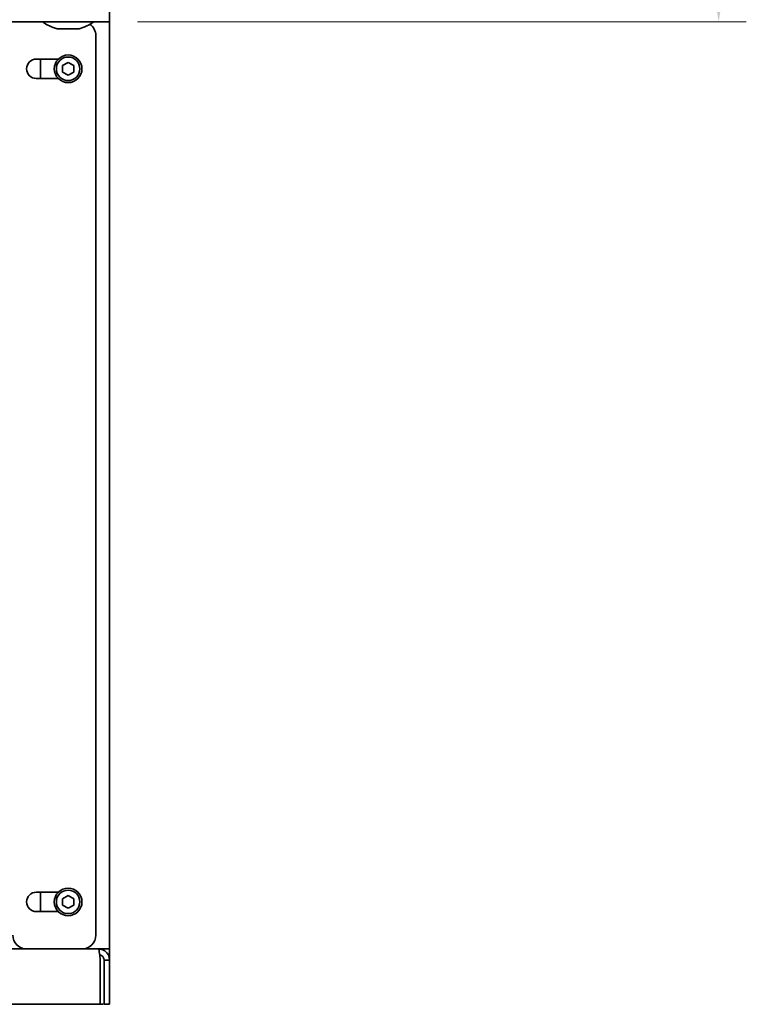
# Model space of a CAD drawing. Header units: millimetres. Extents: x 0 to 5940, y 0 to 4200.
# Tile 24 of 26: x 4835 to 5098, y 2311 to 2667. Entities that reach past the tile are written whole.
import ezdxf

# ---------------------------------------------------------------- set-up
doc = ezdxf.new("R2010")
doc.units = ezdxf.units.MM
doc.header["$LTSCALE"] = 10
doc.layers.add('Quote(ISO)', color=7, linetype='Continuous', lineweight=25, true_color=0x80ff00)
doc.layers.add('Spigoli visibili(ISO)', color=7, linetype='Continuous', lineweight=35)
doc.styles.add('Corrente-BSI', font='arial.ttf')
doc.dimstyles.new('DEFAULT-ISO', dxfattribs={"dimscale": 10, "dimtxt": 3.5, "dimasz": 2.5, "dimexe": 1, "dimexo": 1, "dimgap": 0.762, "dimtad": 1, "dimtoh": 1, "dimrnd": 1e-08, "dimtxsty": 'Corrente-BSI', "dimcen": 0.09, "dimdle": 10, "dimclrd": 7, "dimclre": 7, "dimclrt": 7, "dimazin": 2, "dimtfac": 0.571429, "dimtmove": 0, "dimatfit": 3, "dimfxl": 1, "dimtolj": 1, "dimlwd": 5, "dimlwe": 5, "dimarcsym": 0})

# ---------------------------------------------------------------- blocks, each defined once
blk = doc.blocks.new('*D17')
at = {"layer": 'Defpoints', "color": 0, "linetype": 'Continuous', "transparency": 16777216}
for p in [(4867.61, 3365.82), (5087.61, 3365.82), (4867.61, 2665.82)]:
    blk.add_point(p, dxfattribs=at)
at = {"layer": 'Quote(ISO)', "color": 7, "linetype": 'Continuous', "lineweight": 5, "transparency": 16777216}
for p, q in [((4877.61, 3365.82), (5097.61, 3365.82)), ((5087.61, 2690.82), (5087.61, 3340.82)), ((4877.61, 2665.82), (5097.61, 2665.82))]:
    blk.add_line(p, q, dxfattribs=at)
at = {"layer": 'Quote(ISO)', "color": 7, "linetype": 'Continuous', "transparency": 16777216}
for points in [[(5083.44, 3340.82), (5091.77, 3340.82), (5087.61, 3365.82)], [(5083.44, 2690.82), (5091.77, 2690.82), (5087.61, 2665.82)]]:
    blk.add_solid(points, dxfattribs=at)
at = {"layer": 'Quote(ISO)', "color": 7, "linetype": 'Continuous', "lineweight": 9, "transparency": 16777216, "insert": (5044.25, 2977.36), "char_height": 35, "attachment_point": 1, "rotation": 90, "style": 'Corrente-BSI'}
blk.add_mtext('\\A1;700', dxfattribs=at)

msp = doc.modelspace()

# ---------------------------------------------------------------- linework, layer by layer
at = {"layer": 'Spigoli visibili(ISO)'}
for p, q in [((4867.606, 2665.822), (4867.606, 3365.822)), ((4867.606, 2665.822), (4367.606, 2665.822)), ((4867.606, 2665.822), (4867.606, 2330.822)), ((4856.545, 2663.322), (4848.667, 2663.322)), ((4862.606, 2660.822), (4862.606, 2335.822)), ((4841.106, 2652.322), (4849.035, 2652.322)), ((4842.606, 2645.322), (4842.606, 2652.322)), ((4850.606, 2649.977), (4852.606, 2651.132)), ((4852.606, 2651.132), (4854.606, 2649.977)), ((4850.606, 2647.668), (4850.606, 2649.977)), ((4852.606, 2646.513), (4850.606, 2647.668)), ((4854.606, 2647.668), (4852.606, 2646.513)), ((4854.606, 2649.977), (4854.606, 2647.668)), ((4849.035, 2645.322), (4841.106, 2645.322)), ((4841.106, 2351.322), (4849.035, 2351.322)), ((4842.606, 2344.322), (4842.606, 2351.322)), ((4850.606, 2348.977), (4852.606, 2350.132)), ((4850.606, 2346.668), (4850.606, 2348.977)), ((4852.606, 2350.132), (4854.606, 2348.977)), ((4854.606, 2348.977), (4854.606, 2346.668)), ((4852.606, 2345.513), (4850.606, 2346.668)), ((4854.606, 2346.668), (4852.606, 2345.513)), ((4849.035, 2344.322), (4841.106, 2344.322)), ((4371.606, 2330.822), (4863.606, 2330.822)), ((4863.606, 2330.822), (4867.606, 2330.822)), ((4867.606, 2330.822), (4867.606, 2326.822)), ((4864.192, 2326.822), (4864.192, 2310.822)), ((4865.606, 2326.822), (4865.606, 2310.822)), ((4865.606, 2326.822), (4867.606, 2326.822)), ((4867.606, 2310.822), (4867.606, 2326.822)), ((4864.192, 2310.822), (4371.02, 2310.822)), ((4864.606, 2310.822), (4864.192, 2310.822)), ((4865.606, 2310.822), (4867.606, 2310.822))]:
    msp.add_line(p, q, dxfattribs=at)
for centre, radius in [((4852.606, 2648.822), 5), ((4852.606, 2648.822), 4.25), ((4852.606, 2347.822), 5), ((4852.606, 2347.822), 4.25)]:
    msp.add_circle(centre, radius, dxfattribs=at)
for centre, radius, start, end in [((4852.606, 2678.582), 15.76, 234.06062, 255.52754), ((4852.606, 2678.582), 15.76, 284.47246, 305.93938), ((4857.606, 2660.822), 5, 0, 55.09423), ((4841.106, 2648.822), 3.5, 90, 270), ((4841.106, 2347.822), 3.5, 90, 270), ((4837.606, 2335.822), 5, 180, 270), ((4857.606, 2335.822), 5, 270, 0), ((4864.606, 2313.822), 3, 270, 289.47122)]:
    msp.add_arc(centre, radius, start, end, dxfattribs=at)
for points, knots in [([(4863.606, 2330.822), (4863.725, 2330.822), (4863.844, 2330.172), (4863.962, 2329.132), (4864.039, 2328.462), (4864.115, 2327.643), (4864.192, 2326.822)], [0, 0, 0, 0, 0.9551001, 0.9551001, 0.9551001, 1.5707963, 1.5707963, 1.5707963, 1.5707963]), ([(4867.606, 2326.822), (4867.606, 2328.096), (4866.956, 2329.352), (4865.916, 2330.088), (4865.246, 2330.562), (4864.427, 2330.822), (4863.606, 2330.822)], [0, 0, 0, 0, 0.9551001, 0.9551001, 0.9551001, 1.5707963, 1.5707963, 1.5707963, 1.5707963]), ([(4864, 2328.781), (4864.609, 2328.651), (4865.157, 2328.232), (4865.42, 2327.665), (4865.542, 2327.402), (4865.606, 2327.112), (4865.606, 2326.822)], [0.1986775, 0.1986775, 0.1986775, 0.1986775, 1.1358119, 1.1358119, 1.1358119, 1.5707963, 1.5707963, 1.5707963, 1.5707963])]:
    msp.add_open_spline(points, degree=3, knots=knots, dxfattribs=at)

# ---------------------------------------------------------------- dimensions: what is measured, and where the dimension line sits
at = {"layer": 'Quote(ISO)', "color": 7, "linetype": 'Continuous', "lineweight": 9}
dim = msp.add_linear_dim(base=(5087.606, 3365.822), p1=(4867.606, 2665.822), p2=(4867.606, 3365.822), angle=90, dimstyle='DEFAULT-ISO', override={"dimgap": 0.762, "dimtoh": 0, "dimdec": 2, "dimtol": 0, "dimlim": 0, "dimtp": 0, "dimtm": 0, "dimtdec": 2, "dimtofl": 0, "dimatfit": 1}, dxfattribs=at)
dim.commit()
dim.dimension.update_dxf_attribs({"geometry": '*D17', "text_midpoint": (5087.606, 3015.822), "dimtype": 160})

doc.saveas('drawing.dxf')
